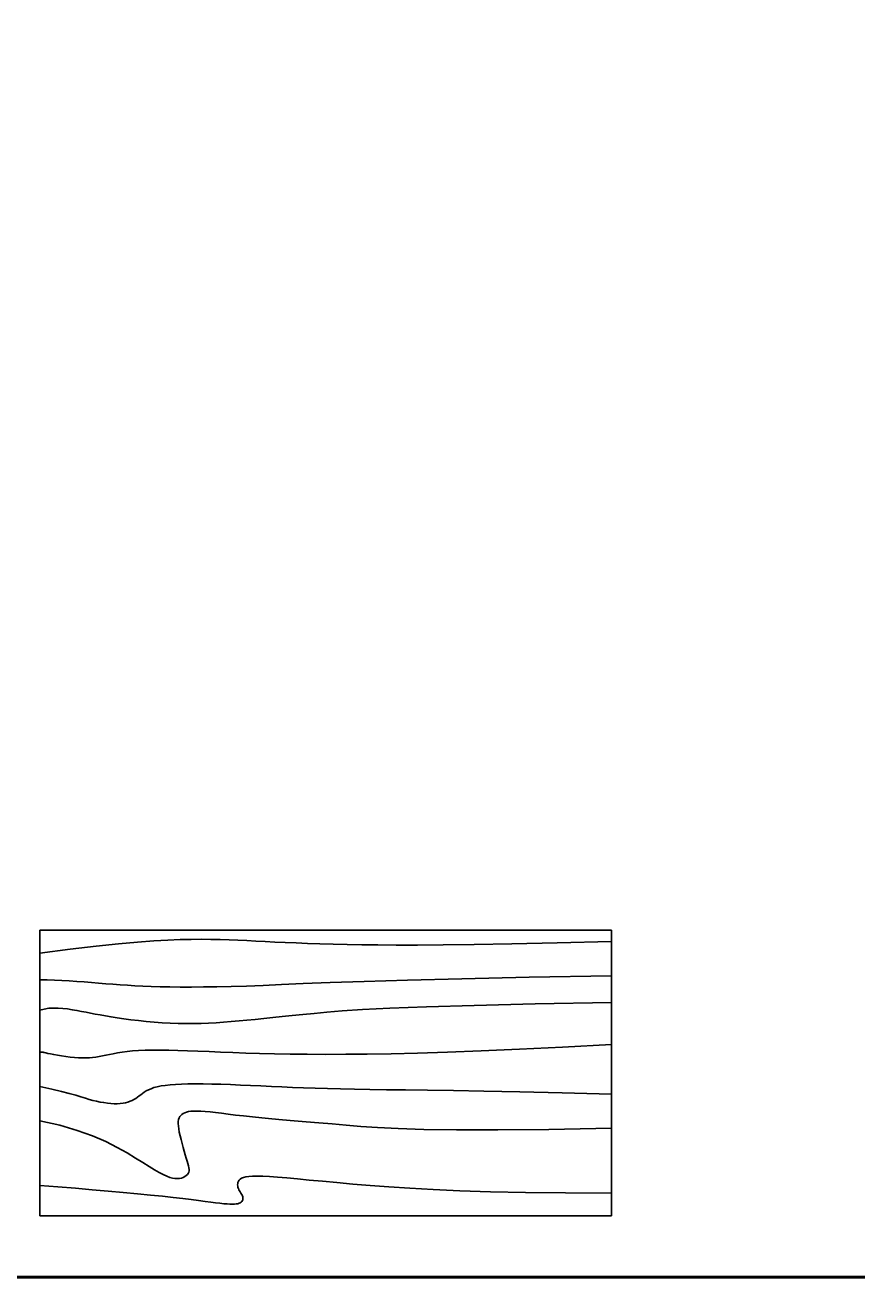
# Model space of a CAD drawing. Header units: inches. Extents: x -269 to 245, y -184 to 203.
# Tile 4 of 15: x -136 to -105, y -157 to -111. Entities that reach past the tile are written whole.
import ezdxf

# ---------------------------------------------------------------- set-up
doc = ezdxf.new("R2010")
doc.units = ezdxf.units.IN
doc.header["$LTSCALE"] = 0.03937
doc.header["$MEASUREMENT"] = 0
for name, color, linetype in [('Anno dim', 30, 'Continuous'), ('Blocks', 4, 'Continuous'), ('Hatches', 2, 'Continuous')]:
    doc.layers.add(name, color=color, linetype=linetype)
doc.styles.get("Standard").update_dxf_attribs({"font": 'simplex.shx', "height": 0.25})
doc.dimstyles.new('Annotative', dxfattribs={"dimtxt": 0.25, "dimasz": 0.25, "dimexe": 0.007087, "dimexo": 0.002461, "dimgap": 0.003543, "dimtad": 0, "dimtih": 1, "dimtoh": 1, "dimzin": 0, "dimdsep": 46, "dimlunit": 4, "dimtxsty": 'Standard', "dimcen": 0.003543, "dimadec": 0, "dimazin": 0, "dimtfac": 1, "dimtofl": 0, "dimtmove": 0, "dimatfit": 3, "dimfxl": 0.03937, "dimtolj": 1, "dimtzin": 0, "dimarcsym": 0})

# ---------------------------------------------------------------- blocks, each defined once
blk = doc.blocks.new('Table - Rectangular Woodgrain 60 x 30 in.')
at = {"linetype": 'Continuous'}
for p, q in [((0, 0), (0, -30)), ((60, 0), (0, 0)), ((60, -30), (60, 0)), ((0, -30), (60, -30))]:
    blk.add_line(p, q, dxfattribs=at)
for points in [[(0, -2.4), (4.8155, -2.418), (9.0302, -2.4688), (12.709, -2.5477), (15.9167, -2.65), (18.7181, -2.7711), (21.1781, -2.9063), (23.3616, -3.0508), (25.3333, -3.2), (27.1477, -3.3495), (28.8172, -3.4958), (30.3437, -3.636), (31.7291, -3.7667), (32.9756, -3.8849), (34.0849, -3.9875), (35.059, -4.0714), (35.9, -4.1334), (36.6114, -4.1711), (37.2041, -4.1854), (37.6906, -4.1779), (38.0833, -4.15), (38.3948, -4.1034), (38.6375, -4.0396), (38.8239, -3.9602), (38.9666, -3.8667), (39.0764, -3.7608), (39.1573, -3.6448), (39.2116, -3.521), (39.2416, -3.3917), (39.2498, -3.2593), (39.2385, -3.1261), (39.21, -2.9944), (39.1666, -2.8667), (39.111, -2.7447), (39.0468, -2.6281), (38.978, -2.5163), (38.9083, -2.4083), (38.8418, -2.3035), (38.7823, -2.201), (38.7337, -2.1001), (38.7, -2), (38.6844, -1.9003), (38.6875, -1.8021), (38.7094, -1.707), (38.75, -1.6167), (38.8094, -1.5326), (38.8875, -1.4563), (38.9844, -1.3893), (39.1, -1.3333), (39.2351, -1.2896), (39.3937, -1.2583), (39.5804, -1.2396), (39.8, -1.2333), (40.057, -1.2396), (40.3562, -1.2583), (40.7023, -1.2896), (41.1, -1.3333), (41.5547, -1.3895), (42.0755, -1.4573), (42.6721, -1.5361), (43.3542, -1.625), (44.1316, -1.7233), (45.014, -1.8302), (46.0114, -1.9449), (47.1333, -2.0667), (48.3862, -2.1947), (49.7625, -2.3281), (51.2513, -2.4663), (52.8416, -2.6083), (54.5226, -2.7535), (56.2833, -2.9011), (58.1127, -3.0501), (60, -3.2)], [(0, -9.2), (6.5759, -9.0858), (11.9385, -9.0365), (16.2527, -9.0418), (19.6833, -9.0917), (22.3952, -9.1759), (24.5531, -9.2844), (26.322, -9.4069), (27.8666, -9.5333), (29.3241, -9.6553), (30.7203, -9.7719), (32.0532, -9.8837), (33.3208, -9.9917), (34.5213, -10.0965), (35.6526, -10.199), (36.7128, -10.2999), (37.7, -10.4), (38.6129, -10.4996), (39.4531, -10.5969), (40.223, -10.6895), (40.925, -10.775), (41.5613, -10.8512), (42.1344, -10.9156), (42.6465, -10.966), (43.1, -11), (43.4976, -11.0158), (43.8437, -11.0136), (44.143, -10.9942), (44.4, -10.9583), (44.6195, -10.9069), (44.8062, -10.8406), (44.9648, -10.7603), (45.1, -10.6667), (45.2155, -10.5598), (45.3114, -10.4365), (45.3871, -10.2929), (45.4416, -10.125), (45.4743, -9.929), (45.4844, -9.7011), (45.4709, -9.4371), (45.4333, -9.1333), (45.3716, -8.7883), (45.2896, -8.4104), (45.1919, -8.0107), (45.0833, -7.6), (44.9685, -7.1893), (44.8521, -6.7896), (44.7388, -6.4117), (44.6333, -6.0667), (44.54, -5.7628), (44.4614, -5.4979), (44.4001, -5.2675), (44.3583, -5.0667), (44.3384, -4.8909), (44.3427, -4.7354), (44.3736, -4.5956), (44.4333, -4.4667), (44.5236, -4.3453), (44.6427, -4.2333), (44.7884, -4.1339), (44.9583, -4.05), (45.1501, -3.9849), (45.3614, -3.9417), (45.59, -3.9234), (45.8333, -3.9333), (46.0915, -3.9749), (46.3734, -4.0531), (46.6906, -4.1736), (47.0542, -4.3417), (47.4756, -4.5629), (47.9661, -4.8427), (48.5372, -5.1866), (49.2, -5.6), (49.9676, -6.0844), (50.8594, -6.625), (51.8965, -7.2031), (53.1, -7.8), (54.491, -8.3969), (56.0906, -8.975), (57.9199, -9.5156), (60, -10)], [(0, -12.8), (5.1847, -12.9322), (9.6213, -13.0323), (13.3963, -13.1059), (16.5958, -13.1583), (19.3063, -13.1952), (21.614, -13.2219), (23.6054, -13.2439), (25.3666, -13.2667), (26.9728, -13.2947), (28.4531, -13.3281), (29.8256, -13.3663), (31.1083, -13.4083), (32.3191, -13.4535), (33.476, -13.501), (34.597, -13.5501), (35.7, -13.6), (36.7984, -13.6497), (37.8875, -13.6979), (38.9578, -13.743), (40, -13.7833), (41.0047, -13.8174), (41.9625, -13.8438), (42.864, -13.8607), (43.7, -13.8667), (44.4631, -13.8604), (45.1552, -13.8417), (45.7801, -13.8104), (46.3416, -13.7667), (46.8439, -13.7104), (47.2906, -13.6417), (47.6858, -13.5604), (48.0333, -13.4667), (48.3375, -13.3608), (48.6042, -13.2448), (48.8396, -13.121), (49.05, -12.9917), (49.2417, -12.8593), (49.4208, -12.7261), (49.5937, -12.5944), (49.7667, -12.4667), (49.9452, -12.3451), (50.1323, -12.2313), (50.3303, -12.1268), (50.5416, -12.0333), (50.7686, -11.9524), (51.0135, -11.8854), (51.2788, -11.8341), (51.5666, -11.8), (51.8785, -11.7843), (52.2116, -11.7865), (52.562, -11.8059), (52.926, -11.8417), (53.2998, -11.8931), (53.6795, -11.9594), (54.0614, -12.0397), (54.4416, -12.1333), (54.8223, -12.2401), (55.2293, -12.3625), (55.6942, -12.5037), (56.2489, -12.6667), (56.9251, -12.8547), (57.7545, -13.0708), (58.7689, -13.3182), (60, -13.6)], [(0, -18), (5.124, -17.7273), (9.6609, -17.5057), (13.6705, -17.3303), (17.2125, -17.1958), (20.3467, -17.0973), (23.1328, -17.0297), (25.6307, -16.9878), (27.9, -16.9667), (29.9928, -16.9617), (31.9302, -16.9703), (33.7254, -16.9907), (35.3917, -17.0208), (36.9423, -17.0588), (38.3906, -17.1026), (39.7499, -17.1503), (41.0333, -17.2), (42.2519, -17.2496), (43.4073, -17.2969), (44.4986, -17.3395), (45.525, -17.375), (46.4858, -17.4012), (47.3802, -17.4156), (48.2074, -17.416), (48.9667, -17.4), (49.6583, -17.3662), (50.2872, -17.3167), (50.8595, -17.2547), (51.3812, -17.1833), (51.8584, -17.1057), (52.2971, -17.025), (52.7034, -16.9443), (53.0833, -16.8667), (53.443, -16.7951), (53.789, -16.7313), (54.128, -16.6768), (54.4666, -16.6334), (54.8115, -16.6024), (55.1693, -16.5854), (55.5465, -16.5841), (55.95, -16.6), (56.3828, -16.6337), (56.8346, -16.6823), (57.2915, -16.7418), (57.7396, -16.8084), (58.165, -16.878), (58.5539, -16.9469), (58.8924, -17.0111), (59.1666, -17.0667), (59.3679, -17.1107), (59.5078, -17.1438), (59.6032, -17.1675), (59.6708, -17.1833), (59.7275, -17.193), (59.7901, -17.1979), (59.8753, -17.1998), (60, -17.2)], [(0, -22.4), (8.0098, -22.2501), (14.4094, -22.1011), (19.4168, -21.9535), (23.25, -21.8083), (26.1269, -21.6663), (28.2656, -21.5281), (29.884, -21.3947), (31.2, -21.2667), (32.3967, -21.1448), (33.5172, -21.0292), (34.5697, -20.9198), (35.5625, -20.8167), (36.5037, -20.7198), (37.4015, -20.6292), (38.2642, -20.5448), (39.1, -20.4667), (39.9164, -20.3951), (40.7187, -20.3313), (41.5117, -20.2768), (42.3, -20.2333), (43.0883, -20.2024), (43.8812, -20.1854), (44.6836, -20.1841), (45.5, -20.2), (46.3328, -20.234), (47.1747, -20.2844), (48.0163, -20.3488), (48.8479, -20.425), (49.66, -20.5106), (50.4429, -20.6031), (51.1872, -20.7004), (51.8833, -20.8), (52.5246, -20.8999), (53.1166, -20.9995), (53.6681, -21.0983), (54.1875, -21.1958), (54.6834, -21.2919), (55.1646, -21.3859), (55.6394, -21.4777), (56.1167, -21.5667), (56.6028, -21.6515), (57.0961, -21.7266), (57.5929, -21.7852), (58.0896, -21.8208), (58.5823, -21.8268), (59.0674, -21.7964), (59.5412, -21.723), (60, -21.6)], [(0, -25.2), (8.6355, -25.0504), (15.7026, -24.9031), (21.4049, -24.7606), (25.9458, -24.625), (29.529, -24.4988), (32.3578, -24.3844), (34.6359, -24.284), (36.5667, -24.2), (38.3213, -24.1341), (39.9417, -24.0854), (41.437, -24.0523), (42.8167, -24.0333), (44.0901, -24.0268), (45.2667, -24.0313), (46.3557, -24.0451), (47.3667, -24.0667), (48.309, -24.0947), (49.1928, -24.1287), (50.0284, -24.168), (50.826, -24.2125), (51.5959, -24.2617), (52.3483, -24.3151), (53.0935, -24.3725), (53.8417, -24.4334), (54.6009, -24.497), (55.3699, -24.561), (56.1454, -24.6226), (56.9239, -24.6792), (57.7021, -24.7279), (58.4764, -24.7662), (59.2435, -24.7911), (60, -24.8)], [(0, -28.8), (5.6867, -28.6681), (10.45, -28.5698), (14.407, -28.5012), (17.675, -28.4584), (20.3711, -28.4374), (22.6125, -28.4344), (24.5164, -28.4455), (26.2, -28.4667), (27.762, -28.4947), (29.2276, -28.5281), (30.6033, -28.5663), (31.8958, -28.6084), (33.1118, -28.6535), (34.2578, -28.7011), (35.3405, -28.7501), (36.3666, -28.8), (37.3443, -28.8497), (38.288, -28.8974), (39.2137, -28.9412), (40.1375, -28.9792), (41.0753, -29.0093), (42.0432, -29.0297), (43.0572, -29.0384), (44.1333, -29.0333), (45.2936, -29.0114), (46.5843, -28.9641), (48.0579, -28.8816), (49.7666, -28.7542), (51.7629, -28.5721), (54.0989, -28.3255), (56.8272, -28.0048), (60, -27.6)]]:
    blk.add_lwpolyline(points, dxfattribs=at)
blk = doc.blocks.new('*D35')
at = {"layer": 'Anno dim', "color": 0, "lineweight": -2, "transparency": 16777216}
for p, q in [((-227.416, -156.885), (-227.416, -181.062)), ((-86.101, -156.885), (-86.101, -181.062)), ((-227.166, -181.055), (-157.452, -181.055)), ((-86.351, -181.055), (-156.064, -181.055))]:
    blk.add_line(p, q, dxfattribs=at)
at = {"layer": 'Anno dim', "color": 0, "transparency": 16777216}
for points in [[(-227.166, -181.014), (-227.166, -181.097), (-227.416, -181.055)], [(-86.351, -181.014), (-86.351, -181.097), (-86.101, -181.055)]]:
    blk.add_solid(points, dxfattribs=at)
at = {"layer": 'Defpoints', "color": 0, "transparency": 16777216}
for p in [(-227.416, -156.882), (-86.101, -156.882), (-86.101, -181.055)]:
    blk.add_point(p, dxfattribs=at)
at = {"layer": 'Anno dim', "color": 0, "transparency": 16777216, "insert": (-156.758, -181.055), "char_height": 0.25, "attachment_point": 5}
blk.add_mtext('\\A1;11\'-9{\\H1x;\\S1/4;}"', dxfattribs=at)

msp = doc.modelspace()

# ---------------------------------------------------------------- hatches: boundary and pattern name
at = {"layer": 'Hatches', "transparency": 33554531}
h = msp.add_hatch(dxfattribs=at)
h.set_pattern_fill('NET3', color=256, scale=50)
h.set_pattern_definition([(0, (-32.161, -26.3886), (0, 6.25), []), (60, (-32.161, -26.3886), (-5.41266, 3.125), []), (120, (-32.161, -26.3886), (-5.41266, -3.125), [])])
h.paths.add_polyline_path([(-161.148, 123.965, -0.090032), (-162.099, 118.724, -0.090016), (-164.368, 114.928, -0.104469), (-167.81, 112.343, -0.117634), (-171.566, 111.573, -0.117634), (-175.265, 112.583, -0.104469), (-178.533, 115.385, -0.090016), (-180.552, 119.319, -0.08192), (-181.188, 124.13, -0.08192), (-180.244, 128.89, -0.090016), (-177.975, 132.686, -0.104469), (-174.534, 135.272, -0.117634), (-170.778, 136.041, -0.117634), (-167.079, 135.032, -0.104469), (-163.811, 132.229, -0.090016), (-161.791, 128.295, -0.073818), (-161.148, 123.965), (-160.349, 158.078), (-201.953, 158.078), (-201.953, 150.078), (-208.453, 150.078), (-206.453, 144.078, -0.501323), (-211.408, 125.217, -0.132891), (-213.498, 125.217, -0.501317), (-218.453, 144.078), (-216.453, 150.078), (-219.453, 150.078), (-219.453, 148.578), (-222.453, 148.578), (-222.453, 150.078), (-222.953, 150.078), (-222.953, 158.078), (-227.416, 158.078), (-227.416, 95.842), (-198.616, 95.842), (-198.616, 47.842), (-160.349, 47.842), (-160.349, 50.237), (-176.277, 72.263, -0.184282), (-160.349, 78.359)])
h.paths.add_polyline_path([(-17.41, -93.407), (-23.894, -93.407), (-45.92, -109.335, -0.184282), (-52.017, -93.407), (-86.101, -93.407), (-86.101, -156.882), (-17.41, -156.882)])
h.paths.add_polyline_path([(-54.333, -150.745), (-54.333, -109.792), (-68.999, -109.792), (-68.999, -150.745)], flags=24)

# ---------------------------------------------------------------- linework, layer by layer
at = {"lineweight": 50}
msp.add_lwpolyline([(62.516, -156.882), (245.025, -156.882), (245.025, 158.078), (-227.416, 158.078), (-227.416, -156.882), (2.516, -156.882)], dxfattribs=at)

# ---------------------------------------------------------------- block references
at = {"layer": 'Blocks', "xscale": 0.35, "yscale": 0.35, "zscale": 0.35, "rotation": 180}
msp.add_blockref('Table - Rectangular Woodgrain 60 x 30 in.', (-114.125, -154.63), dxfattribs=at)

# ---------------------------------------------------------------- dimensions: what is measured, and where the dimension line sits
at = {"layer": 'Anno dim'}
dim = msp.add_linear_dim(base=(-86.101, -181.0554), p1=(-227.4157, -156.8824), p2=(-86.101, -156.8824), dimstyle='Annotative', dxfattribs=at)
dim.commit()
dim.dimension.update_dxf_attribs({"geometry": '*D35', "text_midpoint": (-156.7583, -181.0554)})

doc.saveas('drawing.dxf')
